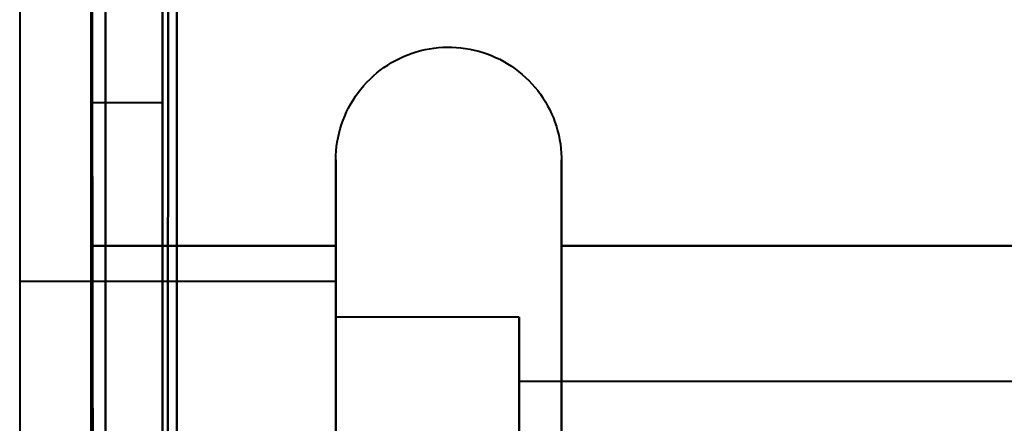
# Model space of a CAD drawing. Header units: millimetres. Extents: x -747 to 747, y -1110 to 610.
# Tile 14 of 93: x -585 to -578.1, y -344.41 to -341.58. Entities that reach past the tile are written whole.
import ezdxf

# ---------------------------------------------------------------- set-up
doc = ezdxf.new("R2010")
doc.units = ezdxf.units.MM
doc.layers.add('G-IMPT', color=8, linetype='Continuous', lineweight=40)

# ---------------------------------------------------------------- blocks, each defined once
blk = doc.blocks.new('NEXA 1000 CALQUES_dwg-755156-Niveau de réf_')
at = {"layer": 'G-IMPT'}
for p, q in [((-584, -341.1652), (-584.5, -341.1652)), ((-584, -341.1652), (-584.5, -341.1652)), ((-584, -341.1652), (-584.5, -341.1652)), ((-584, -341.1652), (-584.5, -341.1652)), ((-584.5, -345.6652), (-584.5, -341.1652)), ((-584.5, -345.6652), (-584.5, -341.1652)), ((-584.5, -345.6652), (-584.5, -341.1652)), ((-584.5, -345.6652), (-584.5, -341.1652)), ((-584.5, -341.1652), (-584.5, -345.6652)), ((-584.5, -341.1652), (-584.5, -350.1652)), ((-584.5, -341.1652), (-584.5, -345.6652)), ((-584.5, -341.1652), (-584.5, -350.1652)), ((-584.5, -341.1652), (-584.5, -345.6652)), ((-584.5, -341.1652), (-584.5, -350.1652)), ((-584.5, -341.1652), (-584.5, -345.6652)), ((-584.5, -341.1652), (-584.5, -350.1652)), ((-584, -350.1652), (-584, -341.1652)), ((-584, -350.1652), (-584, -341.1652)), ((-584, -350.1652), (-584, -341.1652)), ((-584, -350.1652), (-584, -341.1652)), ((-584, -350.1652), (-584, -341.1652)), ((-584, -350.1652), (-584, -341.1652)), ((-584, -350.1652), (-584, -341.1652)), ((-584, -350.1652), (-584, -341.1652)), ((-584, -341.1652), (-584, -350.1652)), ((-584, -341.1652), (-584, -350.1652)), ((-584, -341.1652), (-584, -350.1652)), ((-584, -341.1652), (-584, -350.1652)), ((-584, -341.1652), (-584, -350.1652)), ((-584, -341.1652), (-584, -350.1652)), ((-584, -341.1652), (-584, -350.1652)), ((-584, -341.1652), (-584, -350.1652)), ((-582.7851, -343.6152), (-582.7851, -341.5652)), ((-582.7851, -343.6152), (-582.7851, -341.5652)), ((-582.7851, -343.6152), (-582.7851, -341.5652)), ((-582.7851, -343.6152), (-582.7851, -341.5652)), ((-581.2043, -341.5652), (-581.2043, -343.6152)), ((-581.2043, -341.5652), (-581.2043, -343.6152)), ((-581.2043, -341.5652), (-581.2043, -343.6152)), ((-581.2043, -341.5652), (-581.2043, -343.6152)), ((-582.7851, -349.7652), (-582.7851, -342.1144)), ((-582.7851, -349.7652), (-582.7851, -342.1144)), ((-582.7851, -349.7652), (-582.7851, -342.1144)), ((-582.7851, -349.7652), (-582.7851, -342.1144)), ((-581.2043, -342.1144), (-581.2043, -349.7652)), ((-581.2043, -342.1144), (-581.2043, -349.7652)), ((-581.2043, -342.1144), (-581.2043, -349.7652)), ((-581.2043, -342.1144), (-581.2043, -349.7652)), ((-582.7851, -342.4152), (-585, -342.4152)), ((-582.7851, -342.4152), (-585, -342.4152)), ((-582.7851, -342.4152), (-585, -342.4152)), ((-582.7851, -342.4152), (-585, -342.4152)), ((-582.7851, -342.4152), (-582.7851, -347.2902)), ((-582.7851, -342.4152), (-582.7851, -347.2902)), ((-582.7851, -342.4152), (-582.7851, -347.2902)), ((-582.7851, -342.4152), (-582.7851, -347.2902)), ((-582.7851, -344.0402), (-582.7851, -342.4152)), ((-582.7851, -344.0402), (-582.7851, -342.4152)), ((-582.7851, -344.0402), (-582.7851, -342.4152)), ((-582.7851, -344.0402), (-582.7851, -342.4152)), ((-581.5, -342.6652), (-582.7851, -342.6652)), ((-581.5, -342.6652), (-582.7851, -342.6652)), ((-581.5, -342.6652), (-582.7851, -342.6652)), ((-581.5, -342.6652), (-582.7851, -342.6652)), ((-582.7851, -342.6652), (-582.7851, -347.1652)), ((-582.7851, -342.6652), (-582.7851, -347.1652)), ((-582.7851, -342.6652), (-582.7851, -347.1652)), ((-582.7851, -342.6652), (-582.7851, -347.1652)), ((-582.7851, -347.1652), (-582.7851, -342.6652)), ((-582.7851, -347.1652), (-582.7851, -342.6652)), ((-582.7851, -347.1652), (-582.7851, -342.6652)), ((-582.7851, -347.1652), (-582.7851, -342.6652)), ((-581.5, -342.6652), (-581.5, -348.2632)), ((-581.5, -342.6652), (-581.5, -348.2632)), ((-581.5, -342.6652), (-581.5, -348.2632)), ((-581.5, -342.6652), (-581.5, -348.2632)), ((-581.5, -344.1652), (-581.5, -342.6652)), ((-581.5, -344.1652), (-581.5, -342.6652)), ((-581.5, -344.1652), (-581.5, -342.6652)), ((-581.5, -344.1652), (-581.5, -342.6652)), ((-582.7851, -348.9152), (-582.7851, -342.8506)), ((-582.7851, -348.9152), (-582.7851, -342.8506)), ((-582.7851, -348.9152), (-582.7851, -342.8506)), ((-582.7851, -348.9152), (-582.7851, -342.8506)), ((-581.5, -343.0671), (-581.5, -348.6652)), ((-581.5, -343.0671), (-581.5, -348.6652)), ((-581.5, -343.0671), (-581.5, -348.6652)), ((-581.5, -343.0671), (-581.5, -348.6652)), ((-581.5, -347.1652), (-581.5, -343.0671)), ((-581.5, -347.1652), (-581.5, -343.0671)), ((-581.5, -347.1652), (-581.5, -343.0671)), ((-581.5, -347.1652), (-581.5, -343.0671)), ((-569.6111, -343.117), (-581.5, -343.117)), ((-569.6111, -343.117), (-581.5, -343.117)), ((-569.6111, -343.117), (-581.5, -343.117)), ((-569.6111, -343.117), (-581.5, -343.117)), ((-581.5, -343.117), (-581.5, -347.872)), ((-581.5, -343.117), (-581.5, -347.872)), ((-581.5, -343.117), (-581.5, -347.872)), ((-581.5, -343.117), (-581.5, -347.872)), ((-581.5, -347.872), (-581.5, -343.117)), ((-581.5, -347.872), (-581.5, -343.117)), ((-581.5, -347.872), (-581.5, -343.117)), ((-581.5, -347.872), (-581.5, -343.117))]:
    blk.add_line(p, q, dxfattribs=at)
at = {"layer": 'G-IMPT', "flags": 128}
for points in [[(-584, -367.5), (-583.9875, -359.2625), (-583.975, -351.025), (-583.9625, -342.7875), (-583.95, -334.55)], [(-583.95, -334.55), (-583.9625, -342.7875), (-583.975, -351.025), (-583.9875, -359.2625), (-584, -367.5)], [(-584, -334.6), (-584, -342.825), (-584, -351.05), (-584, -359.275), (-584, -367.5)], [(-584, -367.5), (-584, -359.275), (-584, -351.05), (-584, -342.825), (-584, -334.6)], [(-583.9, -334.55), (-583.9, -342.7875), (-583.9, -351.025), (-583.9, -359.2625), (-583.9, -367.5)], [(-583.9, -367.5), (-583.9, -359.2625), (-583.9, -351.025), (-583.9, -342.7875), (-583.9, -334.55)], [(-583.9, -367.5), (-583.9, -359.275), (-583.9, -351.05), (-583.9, -342.825), (-583.9, -334.6)], [(-583.9, -334.6), (-583.9, -342.825), (-583.9, -351.05), (-583.9, -359.275), (-583.9, -367.5)], [(-585, -336), (-585, -344.1), (-585, -352.2), (-585, -360.3), (-585, -368.4)], [(-584.5, -336), (-584.5, -343.875), (-584.5, -351.75), (-584.5, -359.625), (-584.5, -367.5)], [(-584.5, -367.5), (-584.5, -359.625), (-584.5, -351.75), (-584.5, -343.875), (-584.5, -336)], [(-584.5, -336), (-584.5, -343.875), (-584.5, -351.75), (-584.5, -359.625), (-584.5, -367.5)], [(-584.5, -367.5), (-584.5, -359.625), (-584.5, -351.75), (-584.5, -343.875), (-584.5, -336)], [(-584.5, -336), (-584.5, -344.1), (-584.5, -352.2), (-584.5, -360.3), (-584.5, -368.4)], [(-584.5, -368.4), (-584.5, -360.3), (-584.5, -352.2), (-584.5, -344.1), (-584.5, -336)], [(-584.45, -368.45), (-584.4625, -360.3375), (-584.475, -352.225), (-584.4875, -344.1125), (-584.5, -336)], [(-584.5, -336), (-584.4875, -344.1125), (-584.475, -352.225), (-584.4625, -360.3375), (-584.45, -368.45)], [(-584.4, -368.4), (-584.4, -360.3), (-584.4, -352.2), (-584.4, -344.1), (-584.4, -336)], [(-584.4, -336), (-584.4, -344.1), (-584.4, -352.2), (-584.4, -360.3), (-584.4, -368.4)], [(-584.4, -368.4), (-584.4, -360.3), (-584.4, -352.2), (-584.4, -344.1), (-584.4, -336)], [(-584.4, -336), (-584.4, -344.1), (-584.4, -352.2), (-584.4, -360.3), (-584.4, -368.4)], [(-584.4, -368.4), (-584.4, -360.3), (-584.4, -352.2), (-584.4, -344.1), (-584.4, -336)], [(-584.4, -336), (-584.4, -344.1125), (-584.4, -352.225), (-584.4, -360.3375), (-584.4, -368.45)], [(-584.4, -368.45), (-584.4, -360.3375), (-584.4, -352.225), (-584.4, -344.1125), (-584.4, -336)], [(-584.4, -336), (-584.4, -344.1), (-584.4, -352.2), (-584.4, -360.3), (-584.4, -368.4)], [(-583.9, -367.5), (-583.9, -359.625), (-583.9, -351.75), (-583.9, -343.875), (-583.9, -336)], [(-583.9, -336), (-583.9, -343.875), (-583.9, -351.75), (-583.9, -359.625), (-583.9, -367.5)], [(-583.9, -336), (-583.9, -343.875), (-583.9, -351.75), (-583.9, -359.625), (-583.9, -367.5)], [(-583.9, -367.5), (-583.9, -359.625), (-583.9, -351.75), (-583.9, -343.875), (-583.9, -336)], [(-582.7851, -341.5652), (-582.7845, -341.5335), (-582.7826, -341.502), (-582.7794, -341.4705), (-582.775, -341.4392), (-582.7694, -341.4081), (-582.7625, -341.3773), (-582.7544, -341.3467), (-582.745, -341.3165), (-582.7345, -341.2867), (-582.7227, -341.2573), (-582.7098, -341.2285), (-582.6958, -341.2001), (-582.6807, -341.1724), (-582.6644, -341.1453), (-582.6471, -341.1188), (-582.6287, -341.0931), (-582.6093, -341.0681), (-582.589, -341.044), (-582.5676, -341.0206), (-582.5454, -340.9981), (-582.5223, -340.9766), (-582.4983, -340.9559), (-582.4736, -340.9363), (-582.448, -340.9176), (-582.4218, -340.9), (-582.3948, -340.8835), (-582.3673, -340.868), (-582.3391, -340.8537), (-582.3104, -340.8405), (-582.2811, -340.8284), (-582.2514, -340.8176), (-582.2213, -340.8079), (-582.1909, -340.7995), (-582.1601, -340.7922), (-582.1291, -340.7862), (-582.0978, -340.7815), (-582.0664, -340.778), (-582.0348, -340.7757), (-582.0032, -340.7748), (-581.9716, -340.7751), (-581.9401, -340.7766), (-581.9086, -340.7794), (-581.8772, -340.7835), (-581.846, -340.7888), (-581.8151, -340.7954), (-581.7845, -340.8032), (-581.7542, -340.8122), (-581.7243, -340.8224), (-581.6948, -340.8338), (-581.6658, -340.8464), (-581.6373, -340.8601), (-581.6094, -340.875), (-581.5821, -340.891), (-581.5555, -340.908), (-581.5295, -340.9261), (-581.5044, -340.9452), (-581.48, -340.9653), (-581.4564, -340.9864), (-581.4337, -341.0084), (-581.4119, -341.0312), (-581.391, -341.055), (-581.371, -341.0795), (-581.3521, -341.1049), (-581.3342, -341.1309), (-581.3174, -341.1577), (-581.3016, -341.1851), (-581.287, -341.2131), (-581.2735, -341.2417), (-581.2611, -341.2708), (-581.25, -341.3004), (-581.24, -341.3304), (-581.2312, -341.3607), (-581.2236, -341.3914), (-581.2173, -341.4224), (-581.2122, -341.4536), (-581.2084, -341.485), (-581.2058, -341.5165), (-581.2045, -341.5481), (-581.2043, -341.5652)], [(-582.7851, -341.5652), (-582.7845, -341.5335), (-582.7826, -341.502), (-582.7794, -341.4705), (-582.775, -341.4392), (-582.7694, -341.4081), (-582.7625, -341.3773), (-582.7544, -341.3467), (-582.745, -341.3165), (-582.7345, -341.2867), (-582.7227, -341.2573), (-582.7098, -341.2285), (-582.6958, -341.2001), (-582.6807, -341.1724), (-582.6644, -341.1453), (-582.6471, -341.1188), (-582.6287, -341.0931), (-582.6093, -341.0681), (-582.589, -341.044), (-582.5676, -341.0206), (-582.5454, -340.9981), (-582.5223, -340.9766), (-582.4983, -340.9559), (-582.4736, -340.9363), (-582.448, -340.9176), (-582.4218, -340.9), (-582.3948, -340.8835), (-582.3673, -340.868), (-582.3391, -340.8537), (-582.3104, -340.8405), (-582.2811, -340.8284), (-582.2514, -340.8176), (-582.2213, -340.8079), (-582.1909, -340.7995), (-582.1601, -340.7922), (-582.1291, -340.7862), (-582.0978, -340.7815), (-582.0664, -340.778), (-582.0348, -340.7757), (-582.0032, -340.7748), (-581.9716, -340.7751), (-581.9401, -340.7766), (-581.9086, -340.7794), (-581.8772, -340.7835), (-581.846, -340.7888), (-581.8151, -340.7954), (-581.7845, -340.8032), (-581.7542, -340.8122), (-581.7243, -340.8224), (-581.6948, -340.8338), (-581.6658, -340.8464), (-581.6373, -340.8601), (-581.6094, -340.875), (-581.5821, -340.891), (-581.5555, -340.908), (-581.5295, -340.9261), (-581.5044, -340.9452), (-581.48, -340.9653), (-581.4564, -340.9864), (-581.4337, -341.0084), (-581.4119, -341.0312), (-581.391, -341.055), (-581.371, -341.0795), (-581.3521, -341.1049), (-581.3342, -341.1309), (-581.3174, -341.1577), (-581.3016, -341.1851), (-581.287, -341.2131), (-581.2735, -341.2417), (-581.2611, -341.2708), (-581.25, -341.3004), (-581.24, -341.3304), (-581.2312, -341.3607), (-581.2236, -341.3914), (-581.2173, -341.4224), (-581.2122, -341.4536), (-581.2084, -341.485), (-581.2058, -341.5165), (-581.2045, -341.5481), (-581.2043, -341.5652)], [(-582.7851, -341.5652), (-582.7845, -341.5335), (-582.7826, -341.502), (-582.7794, -341.4705), (-582.775, -341.4392), (-582.7694, -341.4081), (-582.7625, -341.3773), (-582.7544, -341.3467), (-582.745, -341.3165), (-582.7345, -341.2867), (-582.7227, -341.2573), (-582.7098, -341.2285), (-582.6958, -341.2001), (-582.6807, -341.1724), (-582.6644, -341.1453), (-582.6471, -341.1188), (-582.6287, -341.0931), (-582.6093, -341.0681), (-582.589, -341.044), (-582.5676, -341.0206), (-582.5454, -340.9981), (-582.5223, -340.9766), (-582.4983, -340.9559), (-582.4736, -340.9363), (-582.448, -340.9176), (-582.4218, -340.9), (-582.3948, -340.8835), (-582.3673, -340.868), (-582.3391, -340.8537), (-582.3104, -340.8405), (-582.2811, -340.8284), (-582.2514, -340.8176), (-582.2213, -340.8079), (-582.1909, -340.7995), (-582.1601, -340.7922), (-582.1291, -340.7862), (-582.0978, -340.7815), (-582.0664, -340.778), (-582.0348, -340.7757), (-582.0032, -340.7748), (-581.9716, -340.7751), (-581.9401, -340.7766), (-581.9086, -340.7794), (-581.8772, -340.7835), (-581.846, -340.7888), (-581.8151, -340.7954), (-581.7845, -340.8032), (-581.7542, -340.8122), (-581.7243, -340.8224), (-581.6948, -340.8338), (-581.6658, -340.8464), (-581.6373, -340.8601), (-581.6094, -340.875), (-581.5821, -340.891), (-581.5555, -340.908), (-581.5295, -340.9261), (-581.5044, -340.9452), (-581.48, -340.9653), (-581.4564, -340.9864), (-581.4337, -341.0084), (-581.4119, -341.0312), (-581.391, -341.055), (-581.371, -341.0795), (-581.3521, -341.1049), (-581.3342, -341.1309), (-581.3174, -341.1577), (-581.3016, -341.1851), (-581.287, -341.2131), (-581.2735, -341.2417), (-581.2611, -341.2708), (-581.25, -341.3004), (-581.24, -341.3304), (-581.2312, -341.3607), (-581.2236, -341.3914), (-581.2173, -341.4224), (-581.2122, -341.4536), (-581.2084, -341.485), (-581.2058, -341.5165), (-581.2045, -341.5481), (-581.2043, -341.5652)], [(-582.7851, -341.5652), (-582.7845, -341.5335), (-582.7826, -341.502), (-582.7794, -341.4705), (-582.775, -341.4392), (-582.7694, -341.4081), (-582.7625, -341.3773), (-582.7544, -341.3467), (-582.745, -341.3165), (-582.7345, -341.2867), (-582.7227, -341.2573), (-582.7098, -341.2285), (-582.6958, -341.2001), (-582.6807, -341.1724), (-582.6644, -341.1453), (-582.6471, -341.1188), (-582.6287, -341.0931), (-582.6093, -341.0681), (-582.589, -341.044), (-582.5676, -341.0206), (-582.5454, -340.9981), (-582.5223, -340.9766), (-582.4983, -340.9559), (-582.4736, -340.9363), (-582.448, -340.9176), (-582.4218, -340.9), (-582.3948, -340.8835), (-582.3673, -340.868), (-582.3391, -340.8537), (-582.3104, -340.8405), (-582.2811, -340.8284), (-582.2514, -340.8176), (-582.2213, -340.8079), (-582.1909, -340.7995), (-582.1601, -340.7922), (-582.1291, -340.7862), (-582.0978, -340.7815), (-582.0664, -340.778), (-582.0348, -340.7757), (-582.0032, -340.7748), (-581.9716, -340.7751), (-581.9401, -340.7766), (-581.9086, -340.7794), (-581.8772, -340.7835), (-581.846, -340.7888), (-581.8151, -340.7954), (-581.7845, -340.8032), (-581.7542, -340.8122), (-581.7243, -340.8224), (-581.6948, -340.8338), (-581.6658, -340.8464), (-581.6373, -340.8601), (-581.6094, -340.875), (-581.5821, -340.891), (-581.5555, -340.908), (-581.5295, -340.9261), (-581.5044, -340.9452), (-581.48, -340.9653), (-581.4564, -340.9864), (-581.4337, -341.0084), (-581.4119, -341.0312), (-581.391, -341.055), (-581.371, -341.0795), (-581.3521, -341.1049), (-581.3342, -341.1309), (-581.3174, -341.1577), (-581.3016, -341.1851), (-581.287, -341.2131), (-581.2735, -341.2417), (-581.2611, -341.2708), (-581.25, -341.3004), (-581.24, -341.3304), (-581.2312, -341.3607), (-581.2236, -341.3914), (-581.2173, -341.4224), (-581.2122, -341.4536), (-581.2084, -341.485), (-581.2058, -341.5165), (-581.2045, -341.5481), (-581.2043, -341.5652)], [(-582.7851, -341.5652), (-582.7851, -341.5684), (-582.7851, -341.5783), (-582.7851, -341.5946), (-582.7851, -341.6175), (-582.7851, -341.6469), (-582.7851, -341.6827), (-582.7851, -341.7248), (-582.7851, -341.7733), (-582.7851, -341.828), (-582.7851, -341.8888), (-582.7851, -341.9557), (-582.7851, -342.0285), (-582.7851, -342.1071), (-582.7851, -342.1914), (-582.7851, -342.2813), (-582.7851, -342.3766), (-582.7851, -342.4771), (-582.7851, -342.5827), (-582.7851, -342.6933), (-582.7851, -342.8087), (-582.7851, -342.9286), (-582.7851, -343.0528), (-582.7851, -343.1813), (-582.7851, -343.3137), (-582.7851, -343.4499)], [(-582.7851, -342.1144), (-582.7851, -342.0353), (-582.7851, -341.962), (-582.7851, -341.8946), (-582.7851, -341.8332), (-582.7851, -341.778), (-582.7851, -341.7289), (-582.7851, -341.6862), (-582.7851, -341.6498), (-582.7851, -341.6199), (-582.7851, -341.5964), (-582.7851, -341.5795), (-582.7851, -341.569), (-582.7851, -341.5652)], [(-582.7851, -341.5652), (-582.7851, -341.5684), (-582.7851, -341.5783), (-582.7851, -341.5946), (-582.7851, -341.6175), (-582.7851, -341.6469), (-582.7851, -341.6827), (-582.7851, -341.7248), (-582.7851, -341.7733), (-582.7851, -341.828), (-582.7851, -341.8888), (-582.7851, -341.9557), (-582.7851, -342.0285), (-582.7851, -342.1071), (-582.7851, -342.1914), (-582.7851, -342.2813), (-582.7851, -342.3766), (-582.7851, -342.4771), (-582.7851, -342.5827), (-582.7851, -342.6933), (-582.7851, -342.8087), (-582.7851, -342.9286), (-582.7851, -343.0528), (-582.7851, -343.1813), (-582.7851, -343.3137), (-582.7851, -343.4499)], [(-582.7851, -342.1144), (-582.7851, -342.0353), (-582.7851, -341.962), (-582.7851, -341.8946), (-582.7851, -341.8332), (-582.7851, -341.778), (-582.7851, -341.7289), (-582.7851, -341.6862), (-582.7851, -341.6498), (-582.7851, -341.6199), (-582.7851, -341.5964), (-582.7851, -341.5795), (-582.7851, -341.569), (-582.7851, -341.5652)], [(-582.7851, -341.5652), (-582.7851, -341.5684), (-582.7851, -341.5783), (-582.7851, -341.5946), (-582.7851, -341.6175), (-582.7851, -341.6469), (-582.7851, -341.6827), (-582.7851, -341.7248), (-582.7851, -341.7733), (-582.7851, -341.828), (-582.7851, -341.8888), (-582.7851, -341.9557), (-582.7851, -342.0285), (-582.7851, -342.1071), (-582.7851, -342.1914), (-582.7851, -342.2813), (-582.7851, -342.3766), (-582.7851, -342.4771), (-582.7851, -342.5827), (-582.7851, -342.6933), (-582.7851, -342.8087), (-582.7851, -342.9286), (-582.7851, -343.0528), (-582.7851, -343.1813), (-582.7851, -343.3137), (-582.7851, -343.4499)], [(-582.7851, -342.1144), (-582.7851, -342.0353), (-582.7851, -341.962), (-582.7851, -341.8946), (-582.7851, -341.8332), (-582.7851, -341.778), (-582.7851, -341.7289), (-582.7851, -341.6862), (-582.7851, -341.6498), (-582.7851, -341.6199), (-582.7851, -341.5964), (-582.7851, -341.5795), (-582.7851, -341.569), (-582.7851, -341.5652)], [(-582.7851, -341.5652), (-582.7851, -341.5684), (-582.7851, -341.5783), (-582.7851, -341.5946), (-582.7851, -341.6175), (-582.7851, -341.6469), (-582.7851, -341.6827), (-582.7851, -341.7248), (-582.7851, -341.7733), (-582.7851, -341.828), (-582.7851, -341.8888), (-582.7851, -341.9557), (-582.7851, -342.0285), (-582.7851, -342.1071), (-582.7851, -342.1914), (-582.7851, -342.2813), (-582.7851, -342.3766), (-582.7851, -342.4771), (-582.7851, -342.5827), (-582.7851, -342.6933), (-582.7851, -342.8087), (-582.7851, -342.9286), (-582.7851, -343.0528), (-582.7851, -343.1813), (-582.7851, -343.3137), (-582.7851, -343.4499)], [(-582.7851, -342.1144), (-582.7851, -342.0353), (-582.7851, -341.962), (-582.7851, -341.8946), (-582.7851, -341.8332), (-582.7851, -341.778), (-582.7851, -341.7289), (-582.7851, -341.6862), (-582.7851, -341.6498), (-582.7851, -341.6199), (-582.7851, -341.5964), (-582.7851, -341.5795), (-582.7851, -341.569), (-582.7851, -341.5652)], [(-581.2043, -341.5652), (-581.2043, -341.5684), (-581.2043, -341.5783), (-581.2043, -341.5946), (-581.2043, -341.6175), (-581.2043, -341.6469), (-581.2043, -341.6827), (-581.2043, -341.7248), (-581.2043, -341.7733), (-581.2043, -341.828), (-581.2043, -341.8888), (-581.2043, -341.9557), (-581.2043, -342.0285), (-581.2043, -342.1071), (-581.2043, -342.1144)], [(-581.2043, -343.5123), (-581.2043, -343.3745), (-581.2043, -343.2404), (-581.2043, -343.1101), (-581.2043, -342.9839), (-581.2043, -342.862), (-581.2043, -342.7446), (-581.2043, -342.6319), (-581.2043, -342.524), (-581.2043, -342.4211), (-581.2043, -342.3235), (-581.2043, -342.2312), (-581.2043, -342.1443), (-581.2043, -342.0631), (-581.2043, -341.9877), (-581.2043, -341.9181), (-581.2043, -341.8546), (-581.2043, -341.7971), (-581.2043, -341.7458), (-581.2043, -341.7008), (-581.2043, -341.6622), (-581.2043, -341.6299), (-581.2043, -341.6041), (-581.2043, -341.5848), (-581.2043, -341.572), (-581.2043, -341.5658), (-581.2043, -341.5652)], [(-581.2043, -341.5652), (-581.2043, -341.5684), (-581.2043, -341.5783), (-581.2043, -341.5946), (-581.2043, -341.6175), (-581.2043, -341.6469), (-581.2043, -341.6827), (-581.2043, -341.7248), (-581.2043, -341.7733), (-581.2043, -341.828), (-581.2043, -341.8888), (-581.2043, -341.9557), (-581.2043, -342.0285), (-581.2043, -342.1071), (-581.2043, -342.1144)], [(-581.2043, -343.5123), (-581.2043, -343.3745), (-581.2043, -343.2404), (-581.2043, -343.1101), (-581.2043, -342.9839), (-581.2043, -342.862), (-581.2043, -342.7446), (-581.2043, -342.6319), (-581.2043, -342.524), (-581.2043, -342.4211), (-581.2043, -342.3235), (-581.2043, -342.2312), (-581.2043, -342.1443), (-581.2043, -342.0631), (-581.2043, -341.9877), (-581.2043, -341.9181), (-581.2043, -341.8546), (-581.2043, -341.7971), (-581.2043, -341.7458), (-581.2043, -341.7008), (-581.2043, -341.6622), (-581.2043, -341.6299), (-581.2043, -341.6041), (-581.2043, -341.5848), (-581.2043, -341.572), (-581.2043, -341.5658), (-581.2043, -341.5652)], [(-581.2043, -341.5652), (-581.2043, -341.5684), (-581.2043, -341.5783), (-581.2043, -341.5946), (-581.2043, -341.6175), (-581.2043, -341.6469), (-581.2043, -341.6827), (-581.2043, -341.7248), (-581.2043, -341.7733), (-581.2043, -341.828), (-581.2043, -341.8888), (-581.2043, -341.9557), (-581.2043, -342.0285), (-581.2043, -342.1071), (-581.2043, -342.1144)], [(-581.2043, -343.5123), (-581.2043, -343.3745), (-581.2043, -343.2404), (-581.2043, -343.1101), (-581.2043, -342.9839), (-581.2043, -342.862), (-581.2043, -342.7446), (-581.2043, -342.6319), (-581.2043, -342.524), (-581.2043, -342.4211), (-581.2043, -342.3235), (-581.2043, -342.2312), (-581.2043, -342.1443), (-581.2043, -342.0631), (-581.2043, -341.9877), (-581.2043, -341.9181), (-581.2043, -341.8546), (-581.2043, -341.7971), (-581.2043, -341.7458), (-581.2043, -341.7008), (-581.2043, -341.6622), (-581.2043, -341.6299), (-581.2043, -341.6041), (-581.2043, -341.5848), (-581.2043, -341.572), (-581.2043, -341.5658), (-581.2043, -341.5652)], [(-581.2043, -341.5652), (-581.2043, -341.5684), (-581.2043, -341.5783), (-581.2043, -341.5946), (-581.2043, -341.6175), (-581.2043, -341.6469), (-581.2043, -341.6827), (-581.2043, -341.7248), (-581.2043, -341.7733), (-581.2043, -341.828), (-581.2043, -341.8888), (-581.2043, -341.9557), (-581.2043, -342.0285), (-581.2043, -342.1071), (-581.2043, -342.1144)], [(-581.2043, -343.5123), (-581.2043, -343.3745), (-581.2043, -343.2404), (-581.2043, -343.1101), (-581.2043, -342.9839), (-581.2043, -342.862), (-581.2043, -342.7446), (-581.2043, -342.6319), (-581.2043, -342.524), (-581.2043, -342.4211), (-581.2043, -342.3235), (-581.2043, -342.2312), (-581.2043, -342.1443), (-581.2043, -342.0631), (-581.2043, -341.9877), (-581.2043, -341.9181), (-581.2043, -341.8546), (-581.2043, -341.7971), (-581.2043, -341.7458), (-581.2043, -341.7008), (-581.2043, -341.6622), (-581.2043, -341.6299), (-581.2043, -341.6041), (-581.2043, -341.5848), (-581.2043, -341.572), (-581.2043, -341.5658), (-581.2043, -341.5652)], [(-582.7851, -343.5249), (-582.7851, -343.3868), (-582.7851, -343.2523), (-582.7851, -343.1217), (-582.7851, -342.9951), (-582.7851, -342.8728), (-582.7851, -342.755), (-582.7851, -342.6418), (-582.7851, -342.5335), (-582.7851, -342.4302), (-582.7851, -342.332), (-582.7851, -342.2392), (-582.7851, -342.1519), (-582.7851, -342.1144)], [(-582.7851, -343.5249), (-582.7851, -343.3868), (-582.7851, -343.2523), (-582.7851, -343.1217), (-582.7851, -342.9951), (-582.7851, -342.8728), (-582.7851, -342.755), (-582.7851, -342.6418), (-582.7851, -342.5335), (-582.7851, -342.4302), (-582.7851, -342.332), (-582.7851, -342.2392), (-582.7851, -342.1519), (-582.7851, -342.1144)], [(-582.7851, -343.5249), (-582.7851, -343.3868), (-582.7851, -343.2523), (-582.7851, -343.1217), (-582.7851, -342.9951), (-582.7851, -342.8728), (-582.7851, -342.755), (-582.7851, -342.6418), (-582.7851, -342.5335), (-582.7851, -342.4302), (-582.7851, -342.332), (-582.7851, -342.2392), (-582.7851, -342.1519), (-582.7851, -342.1144)], [(-582.7851, -343.5249), (-582.7851, -343.3868), (-582.7851, -343.2523), (-582.7851, -343.1217), (-582.7851, -342.9951), (-582.7851, -342.8728), (-582.7851, -342.755), (-582.7851, -342.6418), (-582.7851, -342.5335), (-582.7851, -342.4302), (-582.7851, -342.332), (-582.7851, -342.2392), (-582.7851, -342.1519), (-582.7851, -342.1144)], [(-581.2043, -342.1144), (-581.2043, -342.1993), (-581.2043, -342.2896), (-581.2043, -342.3854), (-581.2043, -342.4864), (-581.2043, -342.5925), (-581.2043, -342.7035), (-581.2043, -342.8193), (-581.2043, -342.9396), (-581.2043, -343.0642), (-581.2043, -343.193), (-581.2043, -343.3258), (-581.2043, -343.4623)], [(-581.2043, -342.1144), (-581.2043, -342.1993), (-581.2043, -342.2896), (-581.2043, -342.3854), (-581.2043, -342.4864), (-581.2043, -342.5925), (-581.2043, -342.7035), (-581.2043, -342.8193), (-581.2043, -342.9396), (-581.2043, -343.0642), (-581.2043, -343.193), (-581.2043, -343.3258), (-581.2043, -343.4623)], [(-581.2043, -342.1144), (-581.2043, -342.1993), (-581.2043, -342.2896), (-581.2043, -342.3854), (-581.2043, -342.4864), (-581.2043, -342.5925), (-581.2043, -342.7035), (-581.2043, -342.8193), (-581.2043, -342.9396), (-581.2043, -343.0642), (-581.2043, -343.193), (-581.2043, -343.3258), (-581.2043, -343.4623)], [(-581.2043, -342.1144), (-581.2043, -342.1993), (-581.2043, -342.2896), (-581.2043, -342.3854), (-581.2043, -342.4864), (-581.2043, -342.5925), (-581.2043, -342.7035), (-581.2043, -342.8193), (-581.2043, -342.9396), (-581.2043, -343.0642), (-581.2043, -343.193), (-581.2043, -343.3258), (-581.2043, -343.4623)], [(-584.5, -345.6652), (-584.5, -344.7902), (-584.5, -343.9152), (-584.5, -343.0402), (-584.5, -342.1652)], [(-584.5, -342.1652), (-584.0713, -342.1652), (-583.6426, -342.1652), (-583.2139, -342.1652), (-582.7851, -342.1652)], [(-582.7851, -342.1652), (-583.2139, -342.1652), (-583.6426, -342.1652), (-584.0713, -342.1652), (-584.5, -342.1652)], [(-584.5, -342.1652), (-584.0713, -342.1652), (-583.6426, -342.1652), (-583.2139, -342.1652), (-582.7851, -342.1652)], [(-582.7851, -342.1652), (-583.2139, -342.1652), (-583.6426, -342.1652), (-584.0713, -342.1652), (-584.5, -342.1652)], [(-584.5, -342.1652), (-584.5, -343.0402), (-584.5, -343.9152), (-584.5, -344.7902), (-584.5, -345.6652)], [(-584.5, -345.6652), (-584.5, -344.7902), (-584.5, -343.9152), (-584.5, -343.0402), (-584.5, -342.1652)], [(-584.5, -342.1652), (-584.0713, -342.1652), (-583.6426, -342.1652), (-583.2139, -342.1652), (-582.7851, -342.1652)], [(-582.7851, -342.1652), (-583.2139, -342.1652), (-583.6426, -342.1652), (-584.0713, -342.1652), (-584.5, -342.1652)], [(-584.5, -342.1652), (-584.0713, -342.1652), (-583.6426, -342.1652), (-583.2139, -342.1652), (-582.7851, -342.1652)], [(-582.7851, -342.1652), (-583.2139, -342.1652), (-583.6426, -342.1652), (-584.0713, -342.1652), (-584.5, -342.1652)], [(-584.5, -342.1652), (-584.5, -343.0402), (-584.5, -343.9152), (-584.5, -344.7902), (-584.5, -345.6652)], [(-584.5, -345.6652), (-584.5, -344.7902), (-584.5, -343.9152), (-584.5, -343.0402), (-584.5, -342.1652)], [(-584.5, -342.1652), (-584.0713, -342.1652), (-583.6426, -342.1652), (-583.2139, -342.1652), (-582.7851, -342.1652)], [(-582.7851, -342.1652), (-583.2139, -342.1652), (-583.6426, -342.1652), (-584.0713, -342.1652), (-584.5, -342.1652)], [(-584.5, -342.1652), (-584.0713, -342.1652), (-583.6426, -342.1652), (-583.2139, -342.1652), (-582.7851, -342.1652)], [(-582.7851, -342.1652), (-583.2139, -342.1652), (-583.6426, -342.1652), (-584.0713, -342.1652), (-584.5, -342.1652)], [(-584.5, -342.1652), (-584.5, -343.0402), (-584.5, -343.9152), (-584.5, -344.7902), (-584.5, -345.6652)], [(-584.5, -345.6652), (-584.5, -344.7902), (-584.5, -343.9152), (-584.5, -343.0402), (-584.5, -342.1652)], [(-584.5, -342.1652), (-584.0713, -342.1652), (-583.6426, -342.1652), (-583.2139, -342.1652), (-582.7851, -342.1652)], [(-582.7851, -342.1652), (-583.2139, -342.1652), (-583.6426, -342.1652), (-584.0713, -342.1652), (-584.5, -342.1652)], [(-584.5, -342.1652), (-584.0713, -342.1652), (-583.6426, -342.1652), (-583.2139, -342.1652), (-582.7851, -342.1652)], [(-582.7851, -342.1652), (-583.2139, -342.1652), (-583.6426, -342.1652), (-584.0713, -342.1652), (-584.5, -342.1652)], [(-584.5, -342.1652), (-584.5, -343.0402), (-584.5, -343.9152), (-584.5, -344.7902), (-584.5, -345.6652)], [(-584.5, -345.6652), (-584.5, -344.7902), (-584.5, -343.9152), (-584.5, -343.0402), (-584.5, -342.1652)], [(-584.5, -342.1652), (-584.5, -343.0402), (-584.5, -343.9152), (-584.5, -344.7902), (-584.5, -345.6652)], [(-584.5, -345.6652), (-584.5, -344.7902), (-584.5, -343.9152), (-584.5, -343.0402), (-584.5, -342.1652)], [(-584.5, -342.1652), (-584.5, -343.0402), (-584.5, -343.9152), (-584.5, -344.7902), (-584.5, -345.6652)], [(-584.5, -345.6652), (-584.5, -344.7902), (-584.5, -343.9152), (-584.5, -343.0402), (-584.5, -342.1652)], [(-584.5, -342.1652), (-584.5, -343.0402), (-584.5, -343.9152), (-584.5, -344.7902), (-584.5, -345.6652)], [(-584.5, -345.6652), (-584.5, -344.7902), (-584.5, -343.9152), (-584.5, -343.0402), (-584.5, -342.1652)], [(-584.5, -342.1652), (-584.5, -343.0402), (-584.5, -343.9152), (-584.5, -344.7902), (-584.5, -345.6652)], [(-582.7851, -342.1652), (-582.7851, -343.0402), (-582.7851, -343.9152), (-582.7851, -344.7902), (-582.7851, -345.6652)], [(-582.7851, -345.6652), (-582.7851, -344.7902), (-582.7851, -343.9152), (-582.7851, -343.0402), (-582.7851, -342.1652)], [(-582.7851, -342.1652), (-582.7851, -343.0402), (-582.7851, -343.9152), (-582.7851, -344.7902), (-582.7851, -345.6652)], [(-582.7851, -345.6652), (-582.7851, -344.7902), (-582.7851, -343.9152), (-582.7851, -343.0402), (-582.7851, -342.1652)], [(-582.7851, -342.1652), (-582.7851, -343.0402), (-582.7851, -343.9152), (-582.7851, -344.7902), (-582.7851, -345.6652)], [(-582.7851, -345.6652), (-582.7851, -344.7902), (-582.7851, -343.9152), (-582.7851, -343.0402), (-582.7851, -342.1652)], [(-582.7851, -342.1652), (-582.7851, -343.0402), (-582.7851, -343.9152), (-582.7851, -344.7902), (-582.7851, -345.6652)], [(-582.7851, -345.6652), (-582.7851, -344.7902), (-582.7851, -343.9152), (-582.7851, -343.0402), (-582.7851, -342.1652)], [(-581.2043, -345.6652), (-581.2043, -344.7902), (-581.2043, -343.9152), (-581.2043, -343.0402), (-581.2043, -342.1652)], [(-581.2043, -342.1652), (-578.7043, -342.1652), (-576.2043, -342.1652), (-573.7043, -342.1652), (-571.2043, -342.1652)], [(-571.2043, -342.1652), (-573.7043, -342.1652), (-576.2043, -342.1652), (-578.7043, -342.1652), (-581.2043, -342.1652)], [(-581.2043, -342.1652), (-578.7043, -342.1652), (-576.2043, -342.1652), (-573.7043, -342.1652), (-571.2043, -342.1652)], [(-571.2043, -342.1652), (-573.7043, -342.1652), (-576.2043, -342.1652), (-578.7043, -342.1652), (-581.2043, -342.1652)], [(-581.2043, -342.1652), (-581.2043, -343.0402), (-581.2043, -343.9152), (-581.2043, -344.7902), (-581.2043, -345.6652)], [(-581.2043, -345.6652), (-581.2043, -344.7902), (-581.2043, -343.9152), (-581.2043, -343.0402), (-581.2043, -342.1652)], [(-581.2043, -342.1652), (-578.7043, -342.1652), (-576.2043, -342.1652), (-573.7043, -342.1652), (-571.2043, -342.1652)], [(-571.2043, -342.1652), (-573.7043, -342.1652), (-576.2043, -342.1652), (-578.7043, -342.1652), (-581.2043, -342.1652)], [(-581.2043, -342.1652), (-578.7043, -342.1652), (-576.2043, -342.1652), (-573.7043, -342.1652), (-571.2043, -342.1652)], [(-571.2043, -342.1652), (-573.7043, -342.1652), (-576.2043, -342.1652), (-578.7043, -342.1652), (-581.2043, -342.1652)], [(-581.2043, -342.1652), (-581.2043, -343.0402), (-581.2043, -343.9152), (-581.2043, -344.7902), (-581.2043, -345.6652)], [(-581.2043, -345.6652), (-581.2043, -344.7902), (-581.2043, -343.9152), (-581.2043, -343.0402), (-581.2043, -342.1652)], [(-581.2043, -342.1652), (-578.7043, -342.1652), (-576.2043, -342.1652), (-573.7043, -342.1652), (-571.2043, -342.1652)], [(-571.2043, -342.1652), (-573.7043, -342.1652), (-576.2043, -342.1652), (-578.7043, -342.1652), (-581.2043, -342.1652)], [(-581.2043, -342.1652), (-578.7043, -342.1652), (-576.2043, -342.1652), (-573.7043, -342.1652), (-571.2043, -342.1652)], [(-571.2043, -342.1652), (-573.7043, -342.1652), (-576.2043, -342.1652), (-578.7043, -342.1652), (-581.2043, -342.1652)], [(-581.2043, -342.1652), (-581.2043, -343.0402), (-581.2043, -343.9152), (-581.2043, -344.7902), (-581.2043, -345.6652)], [(-581.2043, -345.6652), (-581.2043, -344.7902), (-581.2043, -343.9152), (-581.2043, -343.0402), (-581.2043, -342.1652)], [(-581.2043, -342.1652), (-578.7043, -342.1652), (-576.2043, -342.1652), (-573.7043, -342.1652), (-571.2043, -342.1652)], [(-571.2043, -342.1652), (-573.7043, -342.1652), (-576.2043, -342.1652), (-578.7043, -342.1652), (-581.2043, -342.1652)], [(-581.2043, -342.1652), (-578.7043, -342.1652), (-576.2043, -342.1652), (-573.7043, -342.1652), (-571.2043, -342.1652)], [(-571.2043, -342.1652), (-573.7043, -342.1652), (-576.2043, -342.1652), (-578.7043, -342.1652), (-581.2043, -342.1652)], [(-581.2043, -342.1652), (-581.2043, -343.0402), (-581.2043, -343.9152), (-581.2043, -344.7902), (-581.2043, -345.6652)]]:
    blk.add_lwpolyline(points, dxfattribs=at)

msp = doc.modelspace()

# ---------------------------------------------------------------- linework, layer by layer
at = {"color": 94, "lineweight": 30}
msp.add_circle((0, 0.5), 609.6, dxfattribs=at)

# ---------------------------------------------------------------- block references
at = {"layer": 'G-IMPT'}
msp.add_blockref('NEXA 1000 CALQUES_dwg-755156-Niveau de réf_', (0, -1), dxfattribs=at)

doc.saveas('drawing.dxf')
